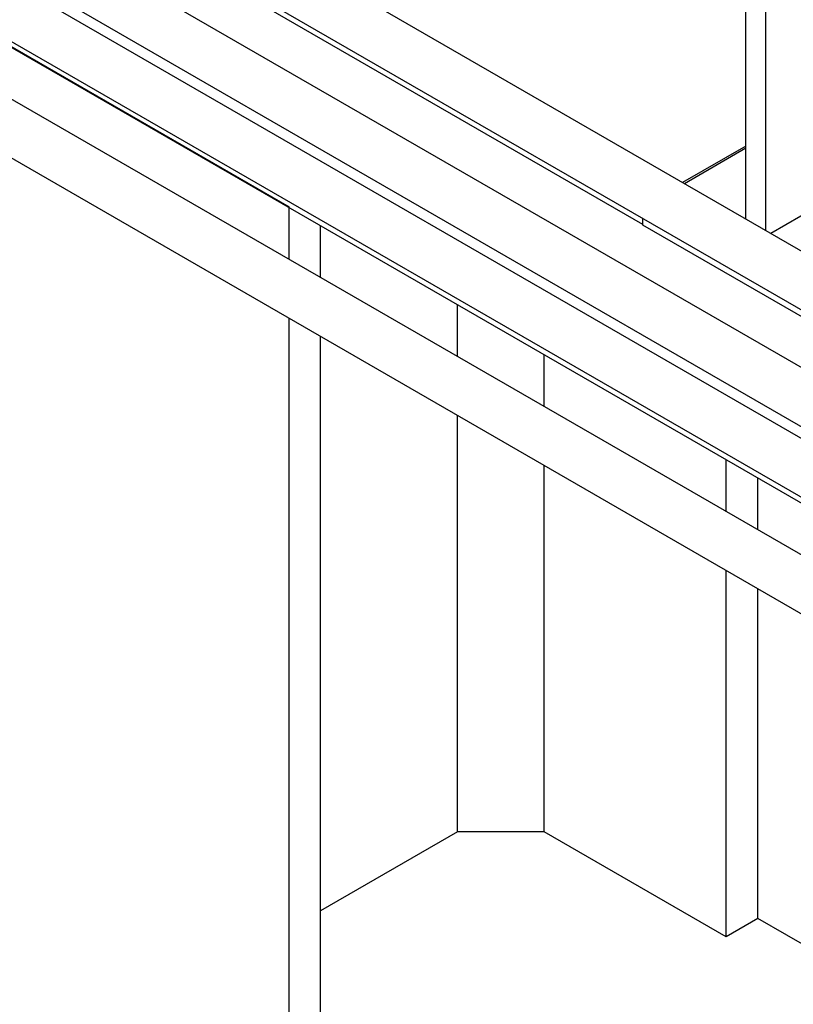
# Model space of a CAD drawing. Header units: millimetres. Extents: x 0 to 25230, y 0 to 17820.
# Tile 163 of 214: x 15541 to 15844, y 10980 to 11366. Entities that reach past the tile are written whole.
import ezdxf

# ---------------------------------------------------------------- set-up
doc = ezdxf.new("R2010")
doc.units = ezdxf.units.MM
doc.linetypes.add('SLD-Sólida', pattern=[0])
doc.layers.add('REFERÊNCIAS', color=9, linetype='SLD-Sólida')

msp = doc.modelspace()

# ---------------------------------------------------------------- linework, layer by layer
at = {"color": 7, "linetype": 'SLD-Sólida', "lineweight": 25, "ltscale": 30}
for p, q in [((15952.33, 11214.4), (14715.25, 11928.56)), ((14705.25, 11911.24), (15932.33, 11202.86)), ((15912.74, 11191.54), (14675.65, 11905.7)), ((14665.65, 11888.38), (15901.72, 11174.81)), ((15901.72, 11170.13), (15063.73, 11653.89)), ((15053.73, 11636.57), (15901.72, 11147.04)), ((15912.74, 11118.05), (15062.67, 11608.79)), ((15052.67, 11591.46), (15901.72, 11101.32))]:
    msp.add_line(p, q, dxfattribs=at)
at = {"layer": 'REFERÊNCIAS', "linetype": 'SLD-Sólida', "lineweight": 25, "ltscale": 30}
for p, q in [((15901.72, 11144.69), (15057.19, 11632.22)), ((15825.6, 11287.56), (15825.6, 11483.69)), ((15833.24, 11479.28), (15833.24, 11283.15)), ((15785.23, 11285.43), (15485.59, 11458.4)), ((15462.61, 11398.55), (15646.46, 11292.42)), ((15968.75, 11358.92), (15835.37, 11281.92)), ((15825.6, 11316.19), (15800.81, 11301.88)), ((15825.6, 11315.36), (15801.53, 11301.46)), ((15646.46, 11271.77), (15646.46, 11292.42)), ((15785.23, 11285.22), (15785.23, 11287.78)), ((15658.83, 11264.63), (15658.83, 11284.91)), ((15873.62, 11234.2), (15785.23, 11285.22)), ((15712.57, 11233.61), (15712.57, 11253.88)), ((15646.46, 10811.48), (15646.46, 11248.68)), ((15658.83, 10914.16), (15658.83, 11241.54)), ((15746.51, 11214.01), (15746.51, 11234.29)), ((15712.57, 11047.23), (15712.57, 11210.51)), ((15817.93, 11172.78), (15817.93, 11193.06)), ((15746.51, 11047.23), (15746.51, 11190.92)), ((15830.3, 11165.64), (15830.3, 11185.92)), ((15817.93, 11006), (15817.93, 11149.69)), ((15830.3, 11013.15), (15830.3, 11142.55)), ((15712.57, 11047.23), (15658.83, 11016.21)), ((15746.51, 11047.23), (15712.57, 11047.23)), ((15817.93, 11006), (15746.51, 11047.23)), ((15830.3, 11013.15), (15817.93, 11006)), ((15992.94, 10919.26), (15830.3, 11013.15))]:
    msp.add_line(p, q, dxfattribs=at)

doc.saveas('drawing.dxf')
